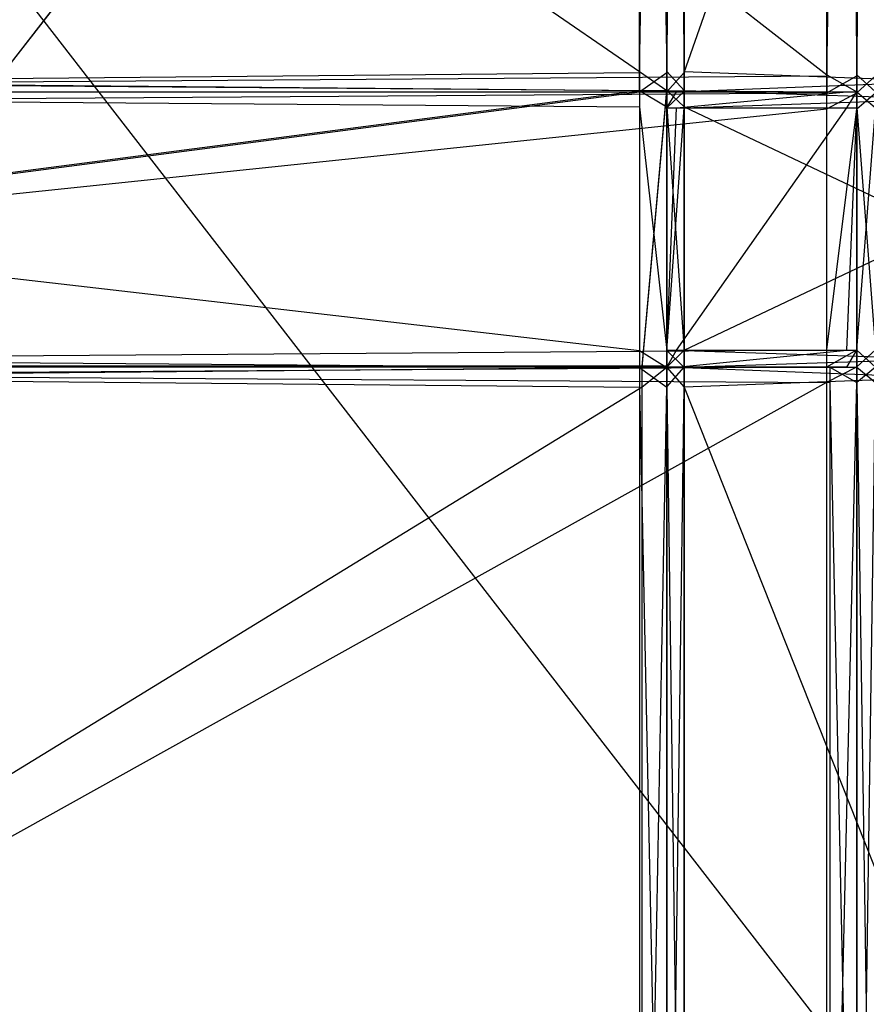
# Model space of a CAD drawing. Extents: x 0 to 0.418, y -0.27 to 0.
# Tile 59 of 83: x 0.311 to 0.369, y -0.202 to -0.135. Entities that reach past the tile are written whole.
import ezdxf

# ---------------------------------------------------------------- set-up
doc = ezdxf.new("R2010")
doc.units = 0
for name, color, linetype in [('L0_REGALELEMENT_1___REPLACEMTFO', 7, 'CONTINUOUS'), ('L1_REGALELEMENT_0___REPLACEMTFO', 7, 'CONTINUOUS'), ('L2_FL_CHE_12___REPLACEMTFOREMPT', 7, 'CONTINUOUS'), ('L4_KORPUS_1___REPLACEMTFOREMPTY', 7, 'CONTINUOUS'), ('L5_KORPUS_0___REPLACEMTFOREMPTY', 7, 'CONTINUOUS')]:
    doc.layers.add(name, color=color, linetype=linetype)

msp = doc.modelspace()

# ---------------------------------------------------------------- linework, layer by layer
at = {"layer": 'L0_REGALELEMENT_1___REPLACEMTFO', "color": 40}
for points, invisible_edges in [([(0.353879, -0.139903, 0.331455), (0.209, -0.158786, 0.331455), (0.209, -0.139903, 0.331455), (0.353879, -0.139903, 0.331455)], 13), ([(0.209, -0.158786, 0.331455), (0.353879, -0.139903, 0.331455), (0.354061, -0.158786, 0.331455), (0.209, -0.158786, 0.331455)], 10), ([(0.354061, -0.158786, 0.331455), (0.353879, -0.139903, 0.331455), (0.355767, -0.139903, 0.331455), (0.354061, -0.158786, 0.331455)], 13), ([(0.354061, -0.158786, 0.331455), (0.355767, -0.139903, 0.331455), (0.355767, -0.158786, 0.331455), (0.354061, -0.158786, 0.331455)], 10), ([(0.355767, -0.158786, 0.331455), (0.355767, -0.139903, 0.331455), (0.355767, -0.141009, 0.331455), (0.355767, -0.158786, 0.331455)], 15), ([(0.355767, -0.158786, 0.331455), (0.355767, -0.141009, 0.331455), (0.355767, -0.157609, 0.331455), (0.355767, -0.158786, 0.331455)], 15)]:
    msp.add_3dface(points, dxfattribs=dict(at, invisible_edges=invisible_edges))
at = {"layer": 'L1_REGALELEMENT_0___REPLACEMTFO', "color": 40}
for points, invisible_edges in [([(0.366735, -0.016133, 0.00825), (0.209, -0.138817, 0.00825), (0.209, -0.016133, 0.00825), (0.366735, -0.016133, 0.00825)], 13), ([(0.209, -0.138817, 0.00825), (0.366735, -0.016133, 0.00825), (0.366735, -0.138817, 0.00825), (0.209, -0.138817, 0.00825)], 14), ([(0.366735, -0.138745, 0.348212), (0.209, -0.016133, 0.348212), (0.209, -0.138745, 0.348212), (0.366735, -0.138745, 0.348212)], 13), ([(0.209, -0.016133, 0.348212), (0.366735, -0.138745, 0.348212), (0.366735, -0.016133, 0.348212), (0.209, -0.016133, 0.348212)], 14), ([(0.368791, -0.138745, 0.348212), (0.366735, -0.016133, 0.348212), (0.366735, -0.138745, 0.348212), (0.368791, -0.138745, 0.348212)], 13), ([(0.366735, -0.016133, 0.348212), (0.368791, -0.138745, 0.348212), (0.368791, -0.016133, 0.348212), (0.366735, -0.016133, 0.348212)], 14), ([(0.368791, -0.016133, 0.00825), (0.366735, -0.138817, 0.00825), (0.366735, -0.016133, 0.00825), (0.368791, -0.016133, 0.00825)], 13), ([(0.366735, -0.138817, 0.00825), (0.368791, -0.016133, 0.00825), (0.368791, -0.138817, 0.00825), (0.366735, -0.138817, 0.00825)], 14), ([(0.370068, -0.138748, 0.348212), (0.368791, -0.016133, 0.348212), (0.368791, -0.138745, 0.348212), (0.370068, -0.138748, 0.348212)], 13), ([(0.368791, -0.016133, 0.348212), (0.370068, -0.138748, 0.348212), (0.370068, -0.016133, 0.348212), (0.368791, -0.016133, 0.348212)], 14), ([(0.370068, -0.016133, 0.00825), (0.368791, -0.138817, 0.00825), (0.368791, -0.016133, 0.00825), (0.370068, -0.016133, 0.00825)], 13), ([(0.368791, -0.138817, 0.00825), (0.370068, -0.016133, 0.00825), (0.370068, -0.138817, 0.00825), (0.368791, -0.138817, 0.00825)], 14), ([(0.353879, -0.038526, 0.331455), (0.209, -0.138597, 0.331455), (0.209, -0.038526, 0.331455), (0.353879, -0.038526, 0.331455)], 13), ([(0.209, -0.138597, 0.331455), (0.353879, -0.038526, 0.331455), (0.353879, -0.138597, 0.331455), (0.209, -0.138597, 0.331455)], 14), ([(0.353879, -0.138525, 0.023384), (0.209, -0.038526, 0.023384), (0.209, -0.138525, 0.023384), (0.353879, -0.138525, 0.023384)], 13), ([(0.209, -0.038526, 0.023384), (0.353879, -0.138525, 0.023384), (0.353879, -0.038526, 0.023384), (0.209, -0.038526, 0.023384)], 14), ([(0.355767, -0.138525, 0.023384), (0.353879, -0.038526, 0.023384), (0.353879, -0.138525, 0.023384), (0.355767, -0.138525, 0.023384)], 13), ([(0.353879, -0.038526, 0.023384), (0.355767, -0.138525, 0.023384), (0.355767, -0.038526, 0.023384), (0.353879, -0.038526, 0.023384)], 14), ([(0.355767, -0.038526, 0.331455), (0.353879, -0.138597, 0.331455), (0.353879, -0.038526, 0.331455), (0.355767, -0.038526, 0.331455)], 13), ([(0.353879, -0.138597, 0.331455), (0.355767, -0.038526, 0.331455), (0.355767, -0.138597, 0.331455), (0.353879, -0.138597, 0.331455)], 14), ([(0.356941, -0.038526, 0.331455), (0.355767, -0.138597, 0.331455), (0.355767, -0.038526, 0.331455), (0.356941, -0.038526, 0.331455)], 13), ([(0.355767, -0.138597, 0.331455), (0.356941, -0.038526, 0.331455), (0.356941, -0.138594, 0.331455), (0.355767, -0.138597, 0.331455)], 14), ([(0.356941, -0.138525, 0.023384), (0.355767, -0.038526, 0.023384), (0.355767, -0.138525, 0.023384), (0.356941, -0.138525, 0.023384)], 13), ([(0.355767, -0.038526, 0.023384), (0.356941, -0.138525, 0.023384), (0.356941, -0.038526, 0.023384), (0.355767, -0.038526, 0.023384)], 14), ([(0.392191, -0.138525, 0.023384), (0.356941, -0.038526, 0.023384), (0.356941, -0.138525, 0.023384), (0.392191, -0.138525, 0.023384)], 13), ([(0.356941, -0.038526, 0.023384), (0.392191, -0.138525, 0.023384), (0.392191, -0.038526, 0.023384), (0.356941, -0.038526, 0.023384)], 14), ([(0.392191, -0.038526, 0.331455), (0.356941, -0.138594, 0.331455), (0.356941, -0.038526, 0.331455), (0.392191, -0.038526, 0.331455)], 13), ([(0.356941, -0.138594, 0.331455), (0.392191, -0.038526, 0.331455), (0.392191, -0.138525, 0.331455), (0.356941, -0.138594, 0.331455)], 14), ([(0.353879, -0.139831, 0.023384), (0.209, -0.138525, 0.023384), (0.209, -0.139831, 0.023384), (0.353879, -0.139831, 0.023384)], 13), ([(0.209, -0.138525, 0.023384), (0.353879, -0.139831, 0.023384), (0.353879, -0.138525, 0.023384), (0.209, -0.138525, 0.023384)], 14), ([(0.353879, -0.138597, 0.331455), (0.209, -0.139903, 0.331455), (0.209, -0.138597, 0.331455), (0.353879, -0.138597, 0.331455)], 13), ([(0.209, -0.139903, 0.331455), (0.353879, -0.138597, 0.331455), (0.353879, -0.139903, 0.331455), (0.209, -0.139903, 0.331455)], 14), ([(0.366735, -0.139903, 0.348212), (0.209, -0.138745, 0.348212), (0.209, -0.139903, 0.348212), (0.366735, -0.139903, 0.348212)], 13), ([(0.209, -0.138745, 0.348212), (0.366735, -0.139903, 0.348212), (0.366735, -0.138745, 0.348212), (0.209, -0.138745, 0.348212)], 14), ([(0.366735, -0.138817, 0.00825), (0.209, -0.139976, 0.00825), (0.209, -0.138817, 0.00825), (0.366735, -0.138817, 0.00825)], 13), ([(0.209, -0.139976, 0.00825), (0.366735, -0.138817, 0.00825), (0.366735, -0.139976, 0.00825), (0.209, -0.139976, 0.00825)], 14), ([(0.355767, -0.139831, 0.023384), (0.353879, -0.138525, 0.023384), (0.353879, -0.139831, 0.023384), (0.355767, -0.139831, 0.023384)], 13), ([(0.353879, -0.138525, 0.023384), (0.355767, -0.139831, 0.023384), (0.355767, -0.138525, 0.023384), (0.353879, -0.138525, 0.023384)], 14), ([(0.355767, -0.138597, 0.331455), (0.353879, -0.139903, 0.331455), (0.353879, -0.138597, 0.331455), (0.355767, -0.138597, 0.331455)], 13), ([(0.353879, -0.139903, 0.331455), (0.355767, -0.138597, 0.331455), (0.355767, -0.139903, 0.331455), (0.353879, -0.139903, 0.331455)], 14), ([(0.356941, -0.139831, 0.023384), (0.355767, -0.138525, 0.023384), (0.355767, -0.139831, 0.023384), (0.356941, -0.139831, 0.023384)], 13), ([(0.355767, -0.138525, 0.023384), (0.356941, -0.139831, 0.023384), (0.356941, -0.138525, 0.023384), (0.355767, -0.138525, 0.023384)], 14), ([(0.356941, -0.138594, 0.331455), (0.355767, -0.139903, 0.331455), (0.355767, -0.138597, 0.331455), (0.356941, -0.138594, 0.331455)], 13), ([(0.355767, -0.139903, 0.331455), (0.356941, -0.138594, 0.331455), (0.356941, -0.139901, 0.331455), (0.355767, -0.139903, 0.331455)], 14), ([(0.392191, -0.138525, 0.331455), (0.356941, -0.139901, 0.331455), (0.356941, -0.138594, 0.331455), (0.392191, -0.138525, 0.331455)], 13), ([(0.356941, -0.139901, 0.331455), (0.392191, -0.138525, 0.331455), (0.392191, -0.139831, 0.331455), (0.356941, -0.139901, 0.331455)], 14), ([(0.392191, -0.139831, 0.023384), (0.356941, -0.138525, 0.023384), (0.356941, -0.139831, 0.023384), (0.392191, -0.139831, 0.023384)], 13), ([(0.356941, -0.138525, 0.023384), (0.392191, -0.139831, 0.023384), (0.392191, -0.138525, 0.023384), (0.356941, -0.138525, 0.023384)], 14), ([(0.368791, -0.139903, 0.348212), (0.366735, -0.138745, 0.348212), (0.366735, -0.139903, 0.348212), (0.368791, -0.139903, 0.348212)], 13), ([(0.366735, -0.138745, 0.348212), (0.368791, -0.139903, 0.348212), (0.368791, -0.138745, 0.348212), (0.366735, -0.138745, 0.348212)], 14), ([(0.368791, -0.138817, 0.00825), (0.366735, -0.139976, 0.00825), (0.366735, -0.138817, 0.00825), (0.368791, -0.138817, 0.00825)], 13), ([(0.366735, -0.139976, 0.00825), (0.368791, -0.138817, 0.00825), (0.368791, -0.139976, 0.00825), (0.366735, -0.139976, 0.00825)], 14), ([(0.370068, -0.139906, 0.348212), (0.368791, -0.138745, 0.348212), (0.368791, -0.139903, 0.348212), (0.370068, -0.139906, 0.348212)], 13), ([(0.368791, -0.138745, 0.348212), (0.370068, -0.139906, 0.348212), (0.370068, -0.138748, 0.348212), (0.368791, -0.138745, 0.348212)], 14), ([(0.370068, -0.138817, 0.00825), (0.368791, -0.139976, 0.00825), (0.368791, -0.138817, 0.00825), (0.370068, -0.138817, 0.00825)], 13), ([(0.368791, -0.139976, 0.00825), (0.370068, -0.138817, 0.00825), (0.370068, -0.139976, 0.00825), (0.368791, -0.139976, 0.00825)], 14), ([(0.353879, -0.140943, 0.023384), (0.209, -0.139831, 0.023384), (0.209, -0.140943, 0.023384), (0.353879, -0.140943, 0.023384)], 13), ([(0.209, -0.139831, 0.023384), (0.353879, -0.140943, 0.023384), (0.353879, -0.139831, 0.023384), (0.209, -0.139831, 0.023384)], 14), ([(0.353879, -0.139903, 0.331455), (0.209, -0.139903, 0.332303), (0.209, -0.139903, 0.331455), (0.353879, -0.139903, 0.331455)], 13), ([(0.209, -0.139903, 0.332303), (0.353879, -0.139903, 0.331455), (0.35453, -0.139903, 0.332303), (0.209, -0.139903, 0.332303)], 14), ([(0.366735, -0.139903, 0.348212), (0.209, -0.139903, 0.347305), (0.36604, -0.139903, 0.347305), (0.366735, -0.139903, 0.348212)], 13), ([(0.209, -0.139903, 0.347305), (0.366735, -0.139903, 0.348212), (0.209, -0.139903, 0.348212), (0.209, -0.139903, 0.347305)], 14), ([(0.35453, -0.139903, 0.332303), (0.209, -0.139903, 0.347305), (0.209, -0.139903, 0.332303), (0.35453, -0.139903, 0.332303)], 13), ([(0.209, -0.139903, 0.347305), (0.35453, -0.139903, 0.332303), (0.36604, -0.139903, 0.347305), (0.209, -0.139903, 0.347305)], 14), ([(0.366735, -0.139976, 0.00825), (0.209, -0.141075, 0.00825), (0.209, -0.139976, 0.00825), (0.366735, -0.139976, 0.00825)], 13), ([(0.209, -0.141075, 0.00825), (0.366735, -0.139976, 0.00825), (0.366735, -0.141075, 0.00825), (0.209, -0.141075, 0.00825)], 14), ([(0.355767, -0.140943, 0.023384), (0.353879, -0.139831, 0.023384), (0.353879, -0.140943, 0.023384), (0.355767, -0.140943, 0.023384)], 13), ([(0.353879, -0.139831, 0.023384), (0.355767, -0.140943, 0.023384), (0.355767, -0.139831, 0.023384), (0.353879, -0.139831, 0.023384)], 14), ([(0.356426, -0.139903, 0.332303), (0.353879, -0.139903, 0.331455), (0.355767, -0.139903, 0.331455), (0.356426, -0.139903, 0.332303)], 13), ([(0.353879, -0.139903, 0.331455), (0.356426, -0.139903, 0.332303), (0.35453, -0.139903, 0.332303), (0.353879, -0.139903, 0.331455)], 14), ([(0.368086, -0.139903, 0.347305), (0.35453, -0.139903, 0.332303), (0.356426, -0.139903, 0.332303), (0.368086, -0.139903, 0.347305)], 13), ([(0.35453, -0.139903, 0.332303), (0.368086, -0.139903, 0.347305), (0.36604, -0.139903, 0.347305), (0.35453, -0.139903, 0.332303)], 14), ([(0.356941, -0.140943, 0.023384), (0.355767, -0.139831, 0.023384), (0.355767, -0.140943, 0.023384), (0.356941, -0.140943, 0.023384)], 13), ([(0.355767, -0.139831, 0.023384), (0.356941, -0.140943, 0.023384), (0.356941, -0.139831, 0.023384), (0.355767, -0.139831, 0.023384)], 14), ([(0.356941, -0.139901, 0.331455), (0.355767, -0.141009, 0.331455), (0.355767, -0.139903, 0.331455), (0.356941, -0.139901, 0.331455)], 13), ([(0.355767, -0.141009, 0.331455), (0.356941, -0.139901, 0.331455), (0.356941, -0.141007, 0.331455), (0.355767, -0.141009, 0.331455)], 14), ([(0.356426, -0.139903, 0.332303), (0.355767, -0.141009, 0.331455), (0.356426, -0.141009, 0.332303), (0.356426, -0.139903, 0.332303)], 13), ([(0.355767, -0.141009, 0.331455), (0.356426, -0.139903, 0.332303), (0.355767, -0.139903, 0.331455), (0.355767, -0.141009, 0.331455)], 14), ([(0.368086, -0.139903, 0.347305), (0.356426, -0.141009, 0.332303), (0.368086, -0.141009, 0.347305), (0.368086, -0.139903, 0.347305)], 13), ([(0.356426, -0.141009, 0.332303), (0.368086, -0.139903, 0.347305), (0.356426, -0.139903, 0.332303), (0.356426, -0.141009, 0.332303)], 14), ([(0.392191, -0.140943, 0.023384), (0.356941, -0.139831, 0.023384), (0.356941, -0.140943, 0.023384), (0.392191, -0.140943, 0.023384)], 13), ([(0.356941, -0.139831, 0.023384), (0.392191, -0.140943, 0.023384), (0.392191, -0.139831, 0.023384), (0.356941, -0.139831, 0.023384)], 14), ([(0.392191, -0.139831, 0.331455), (0.356941, -0.141007, 0.331455), (0.356941, -0.139901, 0.331455), (0.392191, -0.139831, 0.331455)], 13), ([(0.356941, -0.141007, 0.331455), (0.392191, -0.139831, 0.331455), (0.392191, -0.140943, 0.331455), (0.356941, -0.141007, 0.331455)], 14), ([(0.368791, -0.139903, 0.348212), (0.36604, -0.139903, 0.347305), (0.368086, -0.139903, 0.347305), (0.368791, -0.139903, 0.348212)], 13), ([(0.36604, -0.139903, 0.347305), (0.368791, -0.139903, 0.348212), (0.366735, -0.139903, 0.348212), (0.36604, -0.139903, 0.347305)], 14), ([(0.368791, -0.139976, 0.00825), (0.366735, -0.141075, 0.00825), (0.366735, -0.139976, 0.00825), (0.368791, -0.139976, 0.00825)], 13), ([(0.366735, -0.141075, 0.00825), (0.368791, -0.139976, 0.00825), (0.368791, -0.141075, 0.00825), (0.366735, -0.141075, 0.00825)], 14), ([(0.368791, -0.139903, 0.348212), (0.368086, -0.141009, 0.347305), (0.368791, -0.141009, 0.348212), (0.368791, -0.139903, 0.348212)], 13), ([(0.368086, -0.141009, 0.347305), (0.368791, -0.139903, 0.348212), (0.368086, -0.139903, 0.347305), (0.368086, -0.141009, 0.347305)], 14), ([(0.370068, -0.141011, 0.348212), (0.368791, -0.139903, 0.348212), (0.368791, -0.141009, 0.348212), (0.370068, -0.141011, 0.348212)], 13), ([(0.368791, -0.139903, 0.348212), (0.370068, -0.141011, 0.348212), (0.370068, -0.139906, 0.348212), (0.368791, -0.139903, 0.348212)], 14), ([(0.370068, -0.139976, 0.00825), (0.368791, -0.141075, 0.00825), (0.368791, -0.139976, 0.00825), (0.370068, -0.139976, 0.00825)], 13), ([(0.368791, -0.141075, 0.00825), (0.370068, -0.139976, 0.00825), (0.370068, -0.141075, 0.00825), (0.368791, -0.141075, 0.00825)], 14), ([(0.353879, -0.157633, 0.023384), (0.209, -0.140943, 0.023384), (0.209, -0.157633, 0.023384), (0.353879, -0.157633, 0.023384)], 13), ([(0.209, -0.140943, 0.023384), (0.353879, -0.157633, 0.023384), (0.353879, -0.140943, 0.023384), (0.209, -0.140943, 0.023384)], 14), ([(0.355767, -0.157633, 0.023384), (0.353879, -0.140943, 0.023384), (0.353879, -0.157633, 0.023384), (0.355767, -0.157633, 0.023384)], 13), ([(0.353879, -0.140943, 0.023384), (0.355767, -0.157633, 0.023384), (0.355767, -0.140943, 0.023384), (0.353879, -0.140943, 0.023384)], 14), ([(0.356941, -0.157633, 0.023384), (0.355767, -0.140943, 0.023384), (0.355767, -0.157633, 0.023384), (0.356941, -0.157633, 0.023384)], 13), ([(0.355767, -0.140943, 0.023384), (0.356941, -0.157633, 0.023384), (0.356941, -0.140943, 0.023384), (0.355767, -0.140943, 0.023384)], 14), ([(0.356941, -0.141007, 0.331455), (0.355767, -0.157609, 0.331455), (0.355767, -0.141009, 0.331455), (0.356941, -0.141007, 0.331455)], 13), ([(0.355767, -0.157609, 0.331455), (0.356941, -0.141007, 0.331455), (0.356941, -0.15761, 0.331455), (0.355767, -0.157609, 0.331455)], 14), ([(0.356426, -0.141009, 0.332303), (0.355767, -0.157609, 0.331455), (0.356426, -0.157609, 0.332303), (0.356426, -0.141009, 0.332303)], 13), ([(0.355767, -0.157609, 0.331455), (0.356426, -0.141009, 0.332303), (0.355767, -0.141009, 0.331455), (0.355767, -0.157609, 0.331455)], 14), ([(0.368086, -0.141009, 0.347305), (0.356426, -0.157609, 0.332303), (0.368086, -0.157609, 0.347305), (0.368086, -0.141009, 0.347305)], 13), ([(0.356426, -0.157609, 0.332303), (0.368086, -0.141009, 0.347305), (0.356426, -0.141009, 0.332303), (0.356426, -0.157609, 0.332303)], 14), ([(0.392191, -0.157633, 0.023384), (0.356941, -0.140943, 0.023384), (0.356941, -0.157633, 0.023384), (0.392191, -0.157633, 0.023384)], 13), ([(0.356941, -0.140943, 0.023384), (0.392191, -0.157633, 0.023384), (0.392191, -0.140943, 0.023384), (0.356941, -0.140943, 0.023384)], 14), ([(0.392191, -0.140943, 0.331455), (0.356941, -0.15761, 0.331455), (0.356941, -0.141007, 0.331455), (0.392191, -0.140943, 0.331455)], 13), ([(0.356941, -0.15761, 0.331455), (0.392191, -0.140943, 0.331455), (0.392191, -0.157633, 0.331455), (0.356941, -0.15761, 0.331455)], 14), ([(0.368791, -0.141009, 0.348212), (0.368086, -0.157609, 0.347305), (0.368791, -0.157609, 0.348212), (0.368791, -0.141009, 0.348212)], 13), ([(0.368086, -0.157609, 0.347305), (0.368791, -0.141009, 0.348212), (0.368086, -0.141009, 0.347305), (0.368086, -0.157609, 0.347305)], 14), ([(0.370068, -0.157609, 0.348212), (0.368791, -0.141009, 0.348212), (0.368791, -0.157609, 0.348212), (0.370068, -0.157609, 0.348212)], 13), ([(0.368791, -0.141009, 0.348212), (0.370068, -0.157609, 0.348212), (0.370068, -0.141011, 0.348212), (0.368791, -0.141009, 0.348212)], 14), ([(0.366735, -0.141075, 0.00825), (0.209, -0.157586, 0.00825), (0.209, -0.141075, 0.00825), (0.366735, -0.141075, 0.00825)], 13), ([(0.209, -0.157586, 0.00825), (0.366735, -0.141075, 0.00825), (0.366735, -0.157586, 0.00825), (0.209, -0.157586, 0.00825)], 14), ([(0.368791, -0.141075, 0.00825), (0.366735, -0.157586, 0.00825), (0.366735, -0.141075, 0.00825), (0.368791, -0.141075, 0.00825)], 13), ([(0.366735, -0.157586, 0.00825), (0.368791, -0.141075, 0.00825), (0.368791, -0.157586, 0.00825), (0.366735, -0.157586, 0.00825)], 14), ([(0.370068, -0.141075, 0.00825), (0.368791, -0.157586, 0.00825), (0.368791, -0.141075, 0.00825), (0.370068, -0.141075, 0.00825)], 13), ([(0.368791, -0.157586, 0.00825), (0.370068, -0.141075, 0.00825), (0.370068, -0.157586, 0.00825), (0.368791, -0.157586, 0.00825)], 14), ([(0.366735, -0.157586, 0.00825), (0.209, -0.158756, 0.00825), (0.209, -0.157586, 0.00825), (0.366735, -0.157586, 0.00825)], 13), ([(0.209, -0.158756, 0.00825), (0.366735, -0.157586, 0.00825), (0.366735, -0.158756, 0.00825), (0.209, -0.158756, 0.00825)], 14), ([(0.353879, -0.158815, 0.023384), (0.209, -0.157633, 0.023384), (0.209, -0.158815, 0.023384), (0.353879, -0.158815, 0.023384)], 13), ([(0.209, -0.157633, 0.023384), (0.353879, -0.158815, 0.023384), (0.353879, -0.157633, 0.023384), (0.209, -0.157633, 0.023384)], 14), ([(0.355767, -0.158815, 0.023384), (0.353879, -0.157633, 0.023384), (0.353879, -0.158815, 0.023384), (0.355767, -0.158815, 0.023384)], 13), ([(0.353879, -0.157633, 0.023384), (0.355767, -0.158815, 0.023384), (0.355767, -0.157633, 0.023384), (0.353879, -0.157633, 0.023384)], 14), ([(0.356941, -0.15761, 0.331455), (0.355767, -0.158786, 0.331455), (0.355767, -0.157609, 0.331455), (0.356941, -0.15761, 0.331455)], 13), ([(0.356426, -0.157609, 0.332303), (0.355767, -0.158786, 0.331455), (0.356426, -0.158786, 0.332303), (0.356426, -0.157609, 0.332303)], 13), ([(0.355767, -0.158786, 0.331455), (0.356426, -0.157609, 0.332303), (0.355767, -0.157609, 0.331455), (0.355767, -0.158786, 0.331455)], 14), ([(0.355767, -0.158786, 0.331455), (0.356941, -0.15761, 0.331455), (0.356941, -0.158786, 0.331455), (0.355767, -0.158786, 0.331455)], 14), ([(0.356941, -0.158815, 0.023384), (0.355767, -0.157633, 0.023384), (0.355767, -0.158815, 0.023384), (0.356941, -0.158815, 0.023384)], 13), ([(0.355767, -0.157633, 0.023384), (0.356941, -0.158815, 0.023384), (0.356941, -0.157633, 0.023384), (0.355767, -0.157633, 0.023384)], 14), ([(0.368086, -0.157609, 0.347305), (0.356426, -0.158786, 0.332303), (0.368086, -0.158786, 0.347305), (0.368086, -0.157609, 0.347305)], 13), ([(0.356426, -0.158786, 0.332303), (0.368086, -0.157609, 0.347305), (0.356426, -0.157609, 0.332303), (0.356426, -0.158786, 0.332303)], 14), ([(0.392191, -0.157633, 0.331455), (0.356941, -0.158786, 0.331455), (0.356941, -0.15761, 0.331455), (0.392191, -0.157633, 0.331455)], 13), ([(0.392191, -0.158815, 0.023384), (0.356941, -0.157633, 0.023384), (0.356941, -0.158815, 0.023384), (0.392191, -0.158815, 0.023384)], 13), ([(0.356941, -0.157633, 0.023384), (0.392191, -0.158815, 0.023384), (0.392191, -0.157633, 0.023384), (0.356941, -0.157633, 0.023384)], 14), ([(0.356941, -0.158786, 0.331455), (0.392191, -0.157633, 0.331455), (0.392191, -0.158815, 0.331455), (0.356941, -0.158786, 0.331455)], 14), ([(0.368791, -0.157586, 0.00825), (0.366735, -0.158756, 0.00825), (0.366735, -0.157586, 0.00825), (0.368791, -0.157586, 0.00825)], 13), ([(0.366735, -0.158756, 0.00825), (0.368791, -0.157586, 0.00825), (0.368791, -0.158756, 0.00825), (0.366735, -0.158756, 0.00825)], 14), ([(0.368791, -0.157609, 0.348212), (0.368086, -0.158786, 0.347305), (0.368791, -0.158786, 0.348212), (0.368791, -0.157609, 0.348212)], 13), ([(0.368086, -0.158786, 0.347305), (0.368791, -0.157609, 0.348212), (0.368086, -0.157609, 0.347305), (0.368086, -0.158786, 0.347305)], 14), ([(0.370068, -0.157586, 0.00825), (0.368791, -0.158756, 0.00825), (0.368791, -0.157586, 0.00825), (0.370068, -0.157586, 0.00825)], 13), ([(0.368791, -0.158756, 0.00825), (0.370068, -0.157586, 0.00825), (0.370068, -0.158756, 0.00825), (0.368791, -0.158756, 0.00825)], 14), ([(0.370068, -0.158785, 0.348212), (0.368791, -0.157609, 0.348212), (0.368791, -0.158786, 0.348212), (0.370068, -0.158785, 0.348212)], 13), ([(0.368791, -0.157609, 0.348212), (0.370068, -0.158785, 0.348212), (0.370068, -0.157609, 0.348212), (0.368791, -0.157609, 0.348212)], 14), ([(0.366735, -0.158756, 0.00825), (0.209, -0.159814, 0.00825), (0.209, -0.158756, 0.00825), (0.366735, -0.158756, 0.00825)], 13), ([(0.209, -0.159814, 0.00825), (0.366735, -0.158756, 0.00825), (0.366735, -0.159814, 0.00825), (0.209, -0.159814, 0.00825)], 14), ([(0.366933, -0.159844, 0.348212), (0.209, -0.158786, 0.348212), (0.209, -0.159844, 0.348212), (0.366933, -0.159844, 0.348212)], 13), ([(0.209, -0.158786, 0.348212), (0.366933, -0.159844, 0.348212), (0.366933, -0.158786, 0.348212), (0.209, -0.158786, 0.348212)], 14), ([(0.209, -0.158786, 0.348212), (0.366237, -0.158786, 0.347305), (0.209, -0.158786, 0.347305), (0.209, -0.158786, 0.348212)], 13), ([(0.366237, -0.158786, 0.347305), (0.209, -0.158786, 0.348212), (0.366933, -0.158786, 0.348212), (0.366237, -0.158786, 0.347305)], 14), ([(0.354061, -0.158786, 0.331455), (0.209, -0.160122, 0.331455), (0.209, -0.158786, 0.331455), (0.354061, -0.158786, 0.331455)], 13), ([(0.209, -0.160122, 0.331455), (0.354061, -0.158786, 0.331455), (0.354061, -0.160122, 0.331455), (0.209, -0.160122, 0.331455)], 14), ([(0.209, -0.158786, 0.347305), (0.354713, -0.158786, 0.332303), (0.209, -0.158786, 0.332303), (0.209, -0.158786, 0.347305)], 13), ([(0.354713, -0.158786, 0.332303), (0.209, -0.158786, 0.347305), (0.366237, -0.158786, 0.347305), (0.354713, -0.158786, 0.332303)], 14), ([(0.209, -0.158786, 0.332303), (0.354061, -0.158786, 0.331455), (0.209, -0.158786, 0.331455), (0.209, -0.158786, 0.332303)], 13), ([(0.354061, -0.158786, 0.331455), (0.209, -0.158786, 0.332303), (0.354713, -0.158786, 0.332303), (0.354061, -0.158786, 0.331455)], 14), ([(0.353879, -0.160151, 0.023384), (0.209, -0.158815, 0.023384), (0.209, -0.160151, 0.023384), (0.353879, -0.160151, 0.023384)], 13), ([(0.209, -0.158815, 0.023384), (0.353879, -0.160151, 0.023384), (0.353879, -0.158815, 0.023384), (0.209, -0.158815, 0.023384)], 14), ([(0.355767, -0.160151, 0.023384), (0.353879, -0.158815, 0.023384), (0.353879, -0.160151, 0.023384), (0.355767, -0.160151, 0.023384)], 13), ([(0.353879, -0.158815, 0.023384), (0.355767, -0.160151, 0.023384), (0.355767, -0.158815, 0.023384), (0.353879, -0.158815, 0.023384)], 14), ([(0.354713, -0.158786, 0.332303), (0.355767, -0.158786, 0.331455), (0.354061, -0.158786, 0.331455), (0.354713, -0.158786, 0.332303)], 13), ([(0.355767, -0.158786, 0.331455), (0.354061, -0.160122, 0.331455), (0.354061, -0.158786, 0.331455), (0.355767, -0.158786, 0.331455)], 13), ([(0.354061, -0.160122, 0.331455), (0.355767, -0.158786, 0.331455), (0.355767, -0.160122, 0.331455), (0.354061, -0.160122, 0.331455)], 14), ([(0.355767, -0.158786, 0.331455), (0.354713, -0.158786, 0.332303), (0.356426, -0.158786, 0.332303), (0.355767, -0.158786, 0.331455)], 14), ([(0.366237, -0.158786, 0.347305), (0.356426, -0.158786, 0.332303), (0.354713, -0.158786, 0.332303), (0.366237, -0.158786, 0.347305)], 13), ([(0.356941, -0.158786, 0.331455), (0.355767, -0.160122, 0.331455), (0.355767, -0.158786, 0.331455), (0.356941, -0.158786, 0.331455)], 13), ([(0.355767, -0.160122, 0.331455), (0.356941, -0.158786, 0.331455), (0.356941, -0.160123, 0.331455), (0.355767, -0.160122, 0.331455)], 14), ([(0.356941, -0.160151, 0.023384), (0.355767, -0.158815, 0.023384), (0.355767, -0.160151, 0.023384), (0.356941, -0.160151, 0.023384)], 13), ([(0.355767, -0.158815, 0.023384), (0.356941, -0.160151, 0.023384), (0.356941, -0.158815, 0.023384), (0.355767, -0.158815, 0.023384)], 14), ([(0.356426, -0.158786, 0.332303), (0.366237, -0.158786, 0.347305), (0.368086, -0.158786, 0.347305), (0.356426, -0.158786, 0.332303)], 14), ([(0.392191, -0.158815, 0.331455), (0.356941, -0.160123, 0.331455), (0.356941, -0.158786, 0.331455), (0.392191, -0.158815, 0.331455)], 13), ([(0.392191, -0.160151, 0.023384), (0.356941, -0.158815, 0.023384), (0.356941, -0.160151, 0.023384), (0.392191, -0.160151, 0.023384)], 13), ([(0.356941, -0.158815, 0.023384), (0.392191, -0.160151, 0.023384), (0.392191, -0.158815, 0.023384), (0.356941, -0.158815, 0.023384)], 14), ([(0.356941, -0.160123, 0.331455), (0.392191, -0.158815, 0.331455), (0.392191, -0.160151, 0.331455), (0.356941, -0.160123, 0.331455)], 14), ([(0.366933, -0.158786, 0.348212), (0.368086, -0.158786, 0.347305), (0.366237, -0.158786, 0.347305), (0.366933, -0.158786, 0.348212)], 13), ([(0.368791, -0.158756, 0.00825), (0.366735, -0.159814, 0.00825), (0.366735, -0.158756, 0.00825), (0.368791, -0.158756, 0.00825)], 13), ([(0.366735, -0.159814, 0.00825), (0.368791, -0.158756, 0.00825), (0.368791, -0.159814, 0.00825), (0.366735, -0.159814, 0.00825)], 14), ([(0.368791, -0.159844, 0.348212), (0.366933, -0.158786, 0.348212), (0.366933, -0.159844, 0.348212), (0.368791, -0.159844, 0.348212)], 13), ([(0.366933, -0.158786, 0.348212), (0.368791, -0.159844, 0.348212), (0.368791, -0.158786, 0.348212), (0.366933, -0.158786, 0.348212)], 14), ([(0.368086, -0.158786, 0.347305), (0.366933, -0.158786, 0.348212), (0.368791, -0.158786, 0.348212), (0.368086, -0.158786, 0.347305)], 14), ([(0.370068, -0.158756, 0.00825), (0.368791, -0.159814, 0.00825), (0.368791, -0.158756, 0.00825), (0.370068, -0.158756, 0.00825)], 13), ([(0.368791, -0.159814, 0.00825), (0.370068, -0.158756, 0.00825), (0.370068, -0.159814, 0.00825), (0.368791, -0.159814, 0.00825)], 14), ([(0.368791, -0.158786, 0.348212), (0.370068, -0.159843, 0.348212), (0.370068, -0.158785, 0.348212), (0.368791, -0.158786, 0.348212)], 14), ([(0.370068, -0.159843, 0.348212), (0.368791, -0.158786, 0.348212), (0.368791, -0.159844, 0.348212), (0.370068, -0.159843, 0.348212)], 13), ([(0.366735, -0.159814, 0.00825), (0.209, -0.247652, 0.00825), (0.209, -0.159814, 0.00825), (0.366735, -0.159814, 0.00825)], 13), ([(0.209, -0.247652, 0.00825), (0.366735, -0.159814, 0.00825), (0.366735, -0.247652, 0.00825), (0.209, -0.247652, 0.00825)], 14), ([(0.366933, -0.247652, 0.348212), (0.209, -0.159844, 0.348212), (0.209, -0.247652, 0.348212), (0.366933, -0.247652, 0.348212)], 13), ([(0.209, -0.159844, 0.348212), (0.366933, -0.247652, 0.348212), (0.366933, -0.159844, 0.348212), (0.209, -0.159844, 0.348212)], 14), ([(0.368791, -0.159814, 0.00825), (0.366735, -0.247652, 0.00825), (0.366735, -0.159814, 0.00825), (0.368791, -0.159814, 0.00825)], 13), ([(0.366735, -0.247652, 0.00825), (0.368791, -0.159814, 0.00825), (0.368791, -0.247652, 0.00825), (0.366735, -0.247652, 0.00825)], 14), ([(0.368791, -0.247652, 0.348212), (0.366933, -0.159844, 0.348212), (0.366933, -0.247652, 0.348212), (0.368791, -0.247652, 0.348212)], 13), ([(0.366933, -0.159844, 0.348212), (0.368791, -0.247652, 0.348212), (0.368791, -0.159844, 0.348212), (0.366933, -0.159844, 0.348212)], 14), ([(0.370068, -0.159814, 0.00825), (0.368791, -0.247652, 0.00825), (0.368791, -0.159814, 0.00825), (0.370068, -0.159814, 0.00825)], 13), ([(0.368791, -0.247652, 0.00825), (0.370068, -0.159814, 0.00825), (0.370068, -0.247652, 0.00825), (0.368791, -0.247652, 0.00825)], 14), ([(0.368791, -0.159844, 0.348212), (0.370068, -0.247652, 0.348212), (0.370068, -0.159843, 0.348212), (0.368791, -0.159844, 0.348212)], 14), ([(0.370068, -0.247652, 0.348212), (0.368791, -0.159844, 0.348212), (0.368791, -0.247652, 0.348212), (0.370068, -0.247652, 0.348212)], 13), ([(0.354061, -0.160122, 0.331455), (0.209, -0.249081, 0.331455), (0.209, -0.160122, 0.331455), (0.354061, -0.160122, 0.331455)], 13), ([(0.209, -0.249081, 0.331455), (0.354061, -0.160122, 0.331455), (0.354061, -0.249081, 0.331455), (0.209, -0.249081, 0.331455)], 14), ([(0.353879, -0.249081, 0.023384), (0.209, -0.160151, 0.023384), (0.209, -0.249081, 0.023384), (0.353879, -0.249081, 0.023384)], 13), ([(0.209, -0.160151, 0.023384), (0.353879, -0.249081, 0.023384), (0.353879, -0.160151, 0.023384), (0.209, -0.160151, 0.023384)], 14), ([(0.355767, -0.249081, 0.023384), (0.353879, -0.160151, 0.023384), (0.353879, -0.249081, 0.023384), (0.355767, -0.249081, 0.023384)], 13), ([(0.353879, -0.160151, 0.023384), (0.355767, -0.249081, 0.023384), (0.355767, -0.160151, 0.023384), (0.353879, -0.160151, 0.023384)], 14), ([(0.355767, -0.160122, 0.331455), (0.354061, -0.249081, 0.331455), (0.354061, -0.160122, 0.331455), (0.355767, -0.160122, 0.331455)], 13), ([(0.354061, -0.249081, 0.331455), (0.355767, -0.160122, 0.331455), (0.355767, -0.249081, 0.331455), (0.354061, -0.249081, 0.331455)], 14), ([(0.356941, -0.160123, 0.331455), (0.355767, -0.249081, 0.331455), (0.355767, -0.160122, 0.331455), (0.356941, -0.160123, 0.331455)], 13), ([(0.355767, -0.249081, 0.331455), (0.356941, -0.160123, 0.331455), (0.356941, -0.249081, 0.331455), (0.355767, -0.249081, 0.331455)], 14), ([(0.356941, -0.249081, 0.023384), (0.355767, -0.160151, 0.023384), (0.355767, -0.249081, 0.023384), (0.356941, -0.249081, 0.023384)], 13), ([(0.355767, -0.160151, 0.023384), (0.356941, -0.249081, 0.023384), (0.356941, -0.160151, 0.023384), (0.355767, -0.160151, 0.023384)], 14), ([(0.392191, -0.160151, 0.331455), (0.356941, -0.249081, 0.331455), (0.356941, -0.160123, 0.331455), (0.392191, -0.160151, 0.331455)], 13), ([(0.356941, -0.249081, 0.331455), (0.392191, -0.160151, 0.331455), (0.392191, -0.249081, 0.331455), (0.356941, -0.249081, 0.331455)], 14), ([(0.392191, -0.249081, 0.023384), (0.356941, -0.160151, 0.023384), (0.356941, -0.249081, 0.023384), (0.392191, -0.249081, 0.023384)], 13), ([(0.356941, -0.160151, 0.023384), (0.392191, -0.249081, 0.023384), (0.392191, -0.160151, 0.023384), (0.356941, -0.160151, 0.023384)], 14)]:
    msp.add_3dface(points, dxfattribs=dict(at, invisible_edges=invisible_edges))
at = {"layer": 'L2_FL_CHE_12___REPLACEMTFOREMPT', "color": 8}
for points, invisible_edges in [([(0.353879, -0.139816, 0.331455), (0.209, -0.158713, 0.331455), (0.209, -0.139816, 0.331455), (0.353879, -0.139816, 0.331455)], 13), ([(0.209, -0.158713, 0.331455), (0.353879, -0.139816, 0.331455), (0.354061, -0.158713, 0.331455), (0.209, -0.158713, 0.331455)], 10), ([(0.354061, -0.158713, 0.331455), (0.353879, -0.139816, 0.331455), (0.355767, -0.139816, 0.331455), (0.354061, -0.158713, 0.331455)], 13), ([(0.354061, -0.158713, 0.331455), (0.355767, -0.139816, 0.331455), (0.355767, -0.158713, 0.331455), (0.354061, -0.158713, 0.331455)], 10), ([(0.355767, -0.158713, 0.331455), (0.355767, -0.139816, 0.331455), (0.355767, -0.140922, 0.331455), (0.355767, -0.158713, 0.331455)], 15), ([(0.355767, -0.158713, 0.331455), (0.355767, -0.140922, 0.331455), (0.355767, -0.157536, 0.331455), (0.355767, -0.158713, 0.331455)], 15)]:
    msp.add_3dface(points, dxfattribs=dict(at, invisible_edges=invisible_edges))
at = {"layer": 'L4_KORPUS_1___REPLACEMTFOREMPTY', "color": 8}
for points, invisible_edges in [([(0.41709, -0.000749), (0.209, -0.269344), (0.209, -0.000749), (0.41709, -0.000749)], 13), ([(0.209, -0.269344), (0.41709, -0.000749), (0.417094, -0.269344), (0.209, -0.269344)], 10), ([(0.417094, -0.269343, 0.007694), (0.209, -0.00075, 0.007694), (0.209, -0.269343, 0.007694), (0.417094, -0.269343, 0.007694)], 13), ([(0.209, -0.00075, 0.007694), (0.417094, -0.269343, 0.007694), (0.41709, -0.00075, 0.007694), (0.209, -0.00075, 0.007694)], 10)]:
    msp.add_3dface(points, dxfattribs=dict(at, invisible_edges=invisible_edges))
at = {"layer": 'L5_KORPUS_0___REPLACEMTFOREMPTY', "color": 8}
for points, invisible_edges in [([(0.417094, -0.269344, 0.356), (0.209, -0.000749, 0.356), (0.209, -0.269344, 0.356), (0.417094, -0.269344, 0.356)], 13), ([(0.209, -0.000749, 0.356), (0.417094, -0.269344, 0.356), (0.41709, -0.000749, 0.356), (0.209, -0.000749, 0.356)], 10), ([(0.41709, -0.00075, 0.348306), (0.209, -0.269343, 0.348306), (0.209, -0.00075, 0.348306), (0.41709, -0.00075, 0.348306)], 13), ([(0.209, -0.269343, 0.348306), (0.41709, -0.00075, 0.348306), (0.417094, -0.269343, 0.348306), (0.209, -0.269343, 0.348306)], 10)]:
    msp.add_3dface(points, dxfattribs=dict(at, invisible_edges=invisible_edges))

doc.saveas('drawing.dxf')
